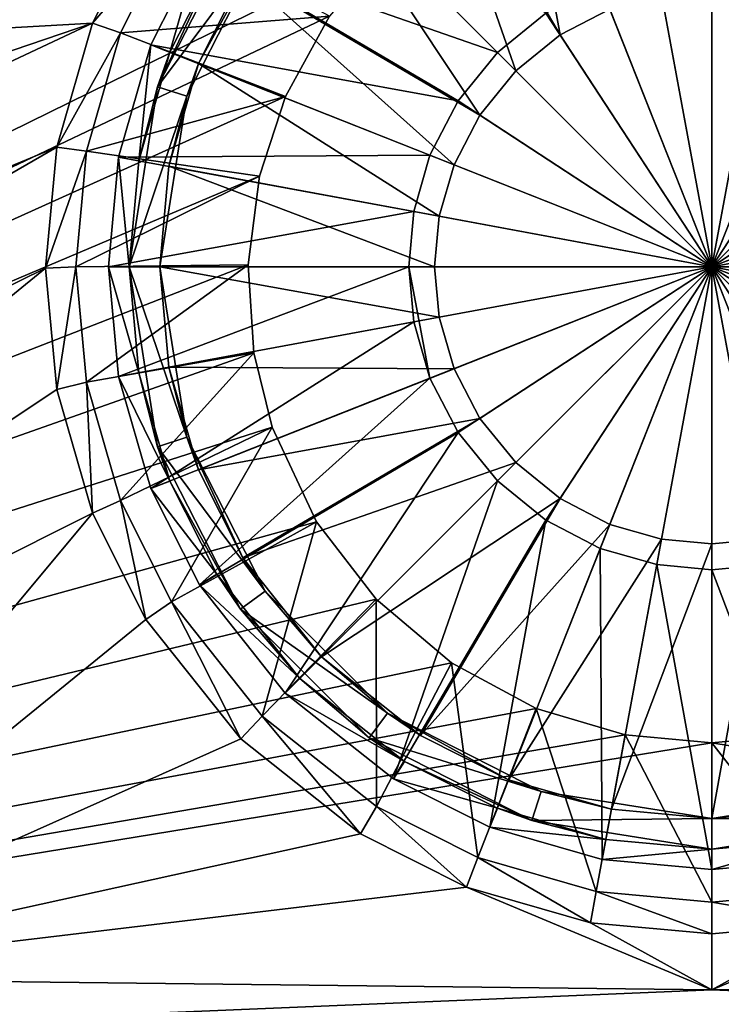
# Model space of a CAD drawing. Header units: metres. Extents: x -1004 to 0, y -808 to 0.
# Tile 13 of 116: x -570 to -501, y -742 to -646. Entities that reach past the tile are written whole.
import ezdxf

# ---------------------------------------------------------------- set-up
doc = ezdxf.new("R2010")
doc.units = ezdxf.units.M

msp = doc.modelspace()

# ---------------------------------------------------------------- linework, layer by layer
at = {"layer": 'top0123413'}
for points in [[(-787.024658, -763.271118, 90), (-994.037292, -10, 90), (-533.424561, -638.481384, 90)], [(-557.370667, -635.821777, 108.924751), (-931.173462, -635.794861, 108.925217), (-928.493896, -666.817932, 108.383713)], [(-562.60083, -646.210693, 108.743408), (-557.370667, -635.821777, 108.924751), (-928.493896, -666.817932, 108.383713)], [(-554.851074, -637.227966, 100.29789), (-557.370667, -635.821777, 108.924751), (-562.60083, -646.210693, 108.743408)], [(-559.844482, -647.143677, 100.124809), (-554.851074, -637.227966, 100.29789), (-562.60083, -646.210693, 108.743408)], [(-539.39978, -645.517517, 90), (-554.851074, -637.227966, 100.29789), (-559.844482, -647.143677, 100.124809)], [(-533.424561, -638.481384, 90), (-539.39978, -645.517517, 90), (-787.024658, -763.271118, 90)], [(-539.39978, -645.517517, 90), (-543.734131, -653.394958, 90), (-787.024658, -763.271118, 90)], [(-543.734131, -653.394958, 90), (-539.39978, -645.517517, 90), (-559.844482, -647.143677, 100.124809)], [(-928.493896, -666.817932, 108.383713), (-807.526306, -729.609375, 107.287682), (-562.60083, -646.210693, 108.743408)], [(-807.526306, -729.609375, 107.287682), (-748.16095, -733.559814, 107.218727), (-562.60083, -646.210693, 108.743408)], [(-562.60083, -646.210693, 108.743408), (-748.16095, -733.559814, 107.218727), (-566.087585, -658.335693, 108.531769)], [(-559.844482, -647.143677, 100.124809), (-562.60083, -646.210693, 108.743408), (-566.087585, -658.335693, 108.531769)], [(-563.174255, -658.717896, 99.922783), (-559.844482, -647.143677, 100.124809), (-566.087585, -658.335693, 108.531769)], [(-543.734131, -653.394958, 90), (-559.844482, -647.143677, 100.124809), (-563.174255, -658.717896, 99.922783)], [(-787.024658, -763.271118, 90), (-543.734131, -653.394958, 90), (-546.257019, -661.171448, 90)], [(-546.257019, -661.171448, 90), (-543.734131, -653.394958, 90), (-563.174255, -658.717896, 99.922783)], [(-748.16095, -733.559814, 107.218727), (-700.632446, -736.096924, 107.174438), (-566.087585, -658.335693, 108.531769)], [(-566.087585, -658.335693, 108.531769), (-700.632446, -736.096924, 107.174438), (-567.175415, -670.190369, 108.324844)], [(-563.174255, -658.717896, 99.922783), (-566.087585, -658.335693, 108.531769), (-567.175415, -670.190369, 108.324844)], [(-564.213806, -670.037109, 99.725204), (-563.174255, -658.717896, 99.922783), (-567.175415, -670.190369, 108.324844)], [(-546.257019, -661.171448, 90), (-563.174255, -658.717896, 99.922783), (-564.213806, -670.037109, 99.725204)], [(-546.257019, -661.171448, 90), (-547.366516, -669.858643, 90), (-787.024658, -763.271118, 90)], [(-547.366516, -669.858643, 90), (-546.257019, -661.171448, 90), (-564.213806, -670.037109, 99.725204)], [(-547.366516, -669.858643, 90), (-546.808411, -678.474121, 90), (-787.024658, -763.271118, 90)], [(-700.632446, -736.096924, 107.174438), (-650.370789, -738.18219, 107.138039), (-567.175415, -670.190369, 108.324844)], [(-567.175415, -670.190369, 108.324844), (-650.370789, -738.18219, 107.138039), (-566.087585, -682.045044, 108.11792)], [(-564.213806, -670.037109, 99.725204), (-567.175415, -670.190369, 108.324844), (-566.087585, -682.045044, 108.11792)], [(-563.176453, -681.350769, 99.527725), (-564.213806, -670.037109, 99.725204), (-566.087585, -682.045044, 108.11792)], [(-547.366516, -669.858643, 90), (-564.213806, -670.037109, 99.725204), (-563.176453, -681.350769, 99.527725)], [(-546.808411, -678.474121, 90), (-547.366516, -669.858643, 90), (-563.176453, -681.350769, 99.527725)], [(-787.024658, -763.271118, 90), (-546.808411, -678.474121, 90), (-545.013977, -685.733765, 90)], [(-546.808411, -678.474121, 90), (-563.176453, -681.350769, 99.527725), (-559.848938, -692.925598, 99.325684)], [(-545.013977, -685.733765, 90), (-546.808411, -678.474121, 90), (-559.848938, -692.925598, 99.325684)], [(-650.370789, -738.18219, 107.138039), (-562.60083, -694.170044, 107.906281), (-566.087585, -682.045044, 108.11792)], [(-563.176453, -681.350769, 99.527725), (-566.087585, -682.045044, 108.11792), (-562.60083, -694.170044, 107.906281)], [(-559.848938, -692.925598, 99.325684), (-563.176453, -681.350769, 99.527725), (-562.60083, -694.170044, 107.906281)], [(-545.013977, -685.733765, 90), (-540.674011, -695.008423, 90), (-787.024658, -763.271118, 90)], [(-545.013977, -685.733765, 90), (-559.848938, -692.925598, 99.325684), (-554.855347, -702.845642, 99.152527)], [(-540.674011, -695.008423, 90), (-545.013977, -685.733765, 90), (-554.855347, -702.845642, 99.152527)], [(-559.848938, -692.925598, 99.325684), (-562.60083, -694.170044, 107.906281), (-557.370667, -704.55896, 107.724937)], [(-554.855347, -702.845642, 99.152527), (-559.848938, -692.925598, 99.325684), (-557.370667, -704.55896, 107.724937)], [(-650.370789, -738.18219, 107.138039), (-600.491272, -739.649963, 107.112419), (-562.60083, -694.170044, 107.906281)], [(-600.491272, -739.649963, 107.112419), (-557.370667, -704.55896, 107.724937), (-562.60083, -694.170044, 107.906281)], [(-540.674011, -695.008423, 90), (-534.859436, -702.564209, 90), (-787.024658, -763.271118, 90)], [(-540.674011, -695.008423, 90), (-554.855347, -702.845642, 99.152527), (-545.999451, -714.010071, 98.957649)], [(-534.859436, -702.564209, 90), (-540.674011, -695.008423, 90), (-545.999451, -714.010071, 98.957649)], [(-787.024658, -763.271118, 90), (-534.859436, -702.564209, 90), (-527.478333, -708.817749, 90)], [(-554.855347, -702.845642, 99.152527), (-557.370667, -704.55896, 107.724937), (-548.091431, -716.256104, 107.52076)], [(-545.999451, -714.010071, 98.957649), (-554.855347, -702.845642, 99.152527), (-548.091431, -716.256104, 107.52076)], [(-534.859436, -702.564209, 90), (-545.999451, -714.010071, 98.957649), (-534.83252, -722.86676, 98.803055)], [(-527.478333, -708.817749, 90), (-534.859436, -702.564209, 90), (-534.83252, -722.86676, 98.803055)], [(-548.091431, -716.256104, 107.52076), (-557.370667, -704.55896, 107.724937), (-600.491272, -739.649963, 107.112419)], [(-527.478333, -708.817749, 90), (-519.198181, -713.258972, 90), (-787.024658, -763.271118, 90)], [(-527.478333, -708.817749, 90), (-534.83252, -722.86676, 98.803055), (-524.913086, -727.859497, 98.715912)], [(-519.198181, -713.258972, 90), (-527.478333, -708.817749, 90), (-524.913086, -727.859497, 98.715912)], [(-519.198181, -713.258972, 90), (-510.516998, -715.836121, 90), (-787.024658, -763.271118, 90)], [(-519.198181, -713.258972, 90), (-524.913086, -727.859497, 98.715912), (-513.336853, -731.187622, 98.657814)], [(-510.516998, -715.836121, 90), (-519.198181, -713.258972, 90), (-513.336853, -731.187622, 98.657814)], [(-545.999451, -714.010071, 98.957649), (-548.091431, -716.256104, 107.52076), (-536.392456, -725.533936, 107.358818)], [(-534.83252, -722.86676, 98.803055), (-545.999451, -714.010071, 98.957649), (-536.392456, -725.533936, 107.358818)], [(-510.516998, -715.836121, 90), (-502.018646, -716.639648, 90), (-787.024658, -763.271118, 90)], [(-510.516998, -715.836121, 90), (-513.336853, -731.187622, 98.657814), (-502.018646, -732.225952, 98.639694)], [(-502.018646, -716.639648, 90), (-510.516998, -715.836121, 90), (-502.018646, -732.225952, 98.639694)], [(-490.70047, -731.187622, 98.657814), (-493.500549, -715.832275, 90), (-502.018646, -716.639648, 90)], [(-502.018646, -716.639648, 90), (-493.500549, -715.832275, 90), (-217.024689, -763.271118, 90)], [(-787.024658, -763.271118, 90), (-502.018646, -716.639648, 90), (-217.024689, -763.271118, 90)], [(-600.491272, -739.649963, 107.112419), (-536.392456, -725.533936, 107.358818), (-548.091431, -716.256104, 107.52076)], [(-502.018646, -732.225952, 98.639694), (-490.70047, -731.187622, 98.657814), (-502.018646, -716.639648, 90)], [(-534.83252, -722.86676, 98.803055), (-536.392456, -725.533936, 107.358818), (-526.001953, -730.763306, 107.26754)], [(-524.913086, -727.859497, 98.715912), (-534.83252, -722.86676, 98.803055), (-526.001953, -730.763306, 107.26754)], [(-526.001953, -730.763306, 107.26754), (-536.392456, -725.533936, 107.358818), (-600.491272, -739.649963, 107.112419)], [(-524.913086, -727.859497, 98.715912), (-526.001953, -730.763306, 107.26754), (-513.875122, -734.249512, 107.206688)], [(-513.336853, -731.187622, 98.657814), (-524.913086, -727.859497, 98.715912), (-513.875122, -734.249512, 107.206688)], [(-502.018616, -740.803467, 107.092285), (-526.001953, -730.763306, 107.26754), (-600.491272, -739.649963, 107.112419)], [(-513.875122, -734.249512, 107.206688), (-526.001953, -730.763306, 107.26754), (-502.018616, -740.803467, 107.092285)], [(-513.336853, -731.187622, 98.657814), (-513.875122, -734.249512, 107.206688), (-502.018646, -735.337219, 107.187698)], [(-502.018646, -732.225952, 98.639694), (-513.336853, -731.187622, 98.657814), (-502.018646, -735.337219, 107.187698)], [(-490.16217, -734.249512, 107.206688), (-490.70047, -731.187622, 98.657814), (-502.018646, -732.225952, 98.639694)], [(-403.542206, -739.649902, 107.112427), (-478.035339, -730.763306, 107.26754), (-502.018616, -740.803467, 107.092285)], [(-478.035339, -730.763306, 107.26754), (-490.16217, -734.249512, 107.206688), (-502.018616, -740.803467, 107.092285)], [(-502.018646, -735.337219, 107.187698), (-490.16217, -734.249512, 107.206688), (-502.018646, -732.225952, 98.639694)], [(-502.018646, -735.337219, 107.187698), (-513.875122, -734.249512, 107.206688), (-502.018616, -740.803467, 107.092285)], [(-502.018616, -740.803467, 107.092285), (-490.16217, -734.249512, 107.206688), (-502.018646, -735.337219, 107.187698)], [(-502.018616, -740.803467, 107.092285), (-600.491272, -739.649963, 107.112419), (-605.734558, -745.139038, 134.642822)], [(-403.542206, -739.649902, 107.112427), (-502.018616, -740.803467, 107.092285), (-398.302673, -745.139038, 134.642822)], [(-398.302673, -745.139038, 134.642822), (-502.018616, -740.803467, 107.092285), (-605.734558, -745.139038, 134.642822)]]:
    msp.add_3dface(points, dxfattribs=at)
at = {"layer": 'top0123420'}
for points in [[(-530.511353, -624.169006, 109.382034), (-521.895508, -619.831543, 109.382034), (-516.858521, -647.34198, 113.182106)], [(-521.895508, -619.831543, 109.382034), (-512.001099, -644.825562, 113.182106), (-516.858521, -647.34198, 113.182106)], [(-540.202576, -631.856506, 109.382034), (-530.511353, -624.169006, 109.382034), (-521.194702, -650.864441, 113.182106)], [(-530.511353, -624.169006, 109.382034), (-516.858521, -647.34198, 113.182106), (-521.194702, -650.864441, 113.182106)], [(-543.738098, -628.320984, 111.452499), (-552.138977, -638.912048, 111.452499), (-522.986084, -649.073059, 115.948647)], [(-518.244751, -645.221558, 115.948647), (-543.738098, -628.320984, 111.452499), (-522.986084, -649.073059, 115.948647)], [(-547.890137, -641.547729, 109.382034), (-540.202576, -631.856506, 109.382034), (-524.717102, -655.200623, 113.182106)], [(-540.202576, -631.856506, 109.382034), (-521.194702, -650.864441, 113.182106), (-524.717102, -655.200623, 113.182106)], [(-548.132813, -636.536499, 101.509148), (-556.229065, -652.426331, 101.509148), (-550.439453, -639.966309, 108.797249)], [(-548.132813, -636.536499, 101.509148), (-545.70575, -638.299866, 101.509148), (-556.229065, -652.426331, 101.509148)], [(-545.70575, -638.299866, 101.509148), (-553.375916, -653.353333, 101.509148), (-556.229065, -652.426331, 101.509148)], [(-545.70575, -638.299866, 101.509148), (-552.2276, -650.163574, 109.382034), (-553.375916, -653.353333, 101.509148)], [(-545.70575, -638.299866, 101.509148), (-547.890137, -641.547729, 109.382034), (-552.2276, -650.163574, 109.382034)], [(-552.138977, -638.912048, 111.452499), (-556.876465, -648.323181, 111.452507), (-526.837524, -653.814331, 115.948647)], [(-555.016968, -649.059326, 108.797256), (-556.876465, -648.323181, 108.389137), (-552.138977, -638.912048, 108.389137)], [(-552.138977, -638.912048, 108.389137), (-556.876465, -648.323181, 108.389137), (-552.138977, -638.912048, 111.452499)], [(-552.138977, -638.912048, 111.452499), (-556.876465, -648.323181, 108.389137), (-556.876465, -648.323181, 111.452507)], [(-550.439453, -639.966309, 108.797249), (-555.016968, -649.059326, 108.797256), (-552.138977, -638.912048, 108.389137)], [(-522.986084, -649.073059, 115.948647), (-552.138977, -638.912048, 111.452499), (-526.837524, -653.814331, 115.948647)], [(-550.439453, -639.966309, 108.797249), (-556.229065, -652.426331, 101.509148), (-555.016968, -649.059326, 108.797256)], [(-502.018829, -640.388123, 115.948647), (-507.414429, -640.883179, 115.948647), (-502.018829, -670.040283, 117.452507)], [(-496.62326, -640.883179, 115.948647), (-502.018829, -640.388123, 115.948647), (-502.018829, -670.040283, 117.452507)], [(-552.2276, -650.163574, 109.382034), (-547.890137, -641.547729, 109.382034), (-527.233521, -660.057983, 113.182106)], [(-547.890137, -641.547729, 109.382034), (-524.717102, -655.200623, 113.182106), (-527.233521, -660.057983, 113.182106)], [(-507.414429, -640.883179, 115.948647), (-512.933655, -642.470093, 115.948647), (-502.018829, -670.040283, 117.452507)], [(-491.104034, -642.470093, 115.948647), (-496.62326, -640.883179, 115.948647), (-502.018829, -670.040283, 117.452507)], [(-512.933655, -642.470093, 115.948647), (-518.244751, -645.221558, 115.948647), (-502.018829, -670.040283, 117.452507)], [(-485.792908, -645.221558, 115.948647), (-491.104034, -642.470093, 115.948647), (-502.018829, -670.040283, 117.452507)], [(-512.001099, -644.825562, 113.182106), (-506.953461, -643.374268, 113.182106), (-502.018829, -670.040283, 114.452507)], [(-506.953461, -643.374268, 113.182106), (-502.018829, -642.921509, 113.182106), (-502.018829, -670.040283, 114.452507)], [(-502.018829, -642.921509, 113.182106), (-497.084229, -643.374268, 113.182106), (-502.018829, -670.040283, 114.452507)], [(-497.084229, -643.374268, 113.182106), (-492.03656, -644.825562, 113.182106), (-502.018829, -670.040283, 114.452507)], [(-518.244751, -645.221558, 115.948647), (-522.986084, -649.073059, 115.948647), (-502.018829, -670.040283, 117.452507)], [(-516.858521, -647.34198, 113.182106), (-512.001099, -644.825562, 113.182106), (-502.018829, -670.040283, 114.452507)], [(-492.03656, -644.825562, 113.182106), (-487.179199, -647.34198, 113.182106), (-502.018829, -670.040283, 114.452507)], [(-481.051636, -649.073059, 115.948647), (-485.792908, -645.221558, 115.948647), (-502.018829, -670.040283, 117.452507)], [(-521.194702, -650.864441, 113.182106), (-516.858521, -647.34198, 113.182106), (-502.018829, -670.040283, 114.452507)], [(-487.179199, -647.34198, 113.182106), (-482.842987, -650.864441, 113.182106), (-502.018829, -670.040283, 114.452507)], [(-556.876465, -648.323181, 111.452507), (-560.033752, -659.304138, 111.452507), (-529.58905, -659.125488, 115.948647)], [(-558.0672, -659.66803, 108.797256), (-560.033752, -659.304138, 108.389137), (-556.876465, -648.323181, 108.389137)], [(-556.876465, -648.323181, 108.389137), (-560.033752, -659.304138, 108.389137), (-556.876465, -648.323181, 111.452507)], [(-556.876465, -648.323181, 111.452507), (-560.033752, -659.304138, 108.389137), (-560.033752, -659.304138, 111.452507)], [(-555.016968, -649.059326, 108.797256), (-558.0672, -659.66803, 108.797256), (-556.876465, -648.323181, 108.389137)], [(-526.837524, -653.814331, 115.948647), (-556.876465, -648.323181, 111.452507), (-529.58905, -659.125488, 115.948647)], [(-556.229065, -652.426331, 101.509148), (-558.0672, -659.66803, 108.797256), (-555.016968, -649.059326, 108.797256)], [(-522.986084, -649.073059, 115.948647), (-526.837524, -653.814331, 115.948647), (-502.018829, -670.040283, 117.452507)], [(-477.200134, -653.814331, 115.948647), (-481.051636, -649.073059, 115.948647), (-502.018829, -670.040283, 117.452507)], [(-555.117249, -660.213928, 109.382042), (-552.2276, -650.163574, 109.382034), (-528.684875, -665.105652, 113.182106)], [(-552.2276, -650.163574, 109.382034), (-555.117249, -660.213928, 109.382042), (-553.375916, -653.353333, 101.509148)], [(-552.2276, -650.163574, 109.382034), (-527.233521, -660.057983, 113.182106), (-528.684875, -665.105652, 113.182106)], [(-524.717102, -655.200623, 113.182106), (-521.194702, -650.864441, 113.182106), (-502.018829, -670.040283, 114.452507)], [(-482.842987, -650.864441, 113.182106), (-479.320557, -655.200623, 113.182106), (-502.018829, -670.040283, 114.452507)], [(-556.229065, -652.426331, 101.509148), (-559.01886, -670.040283, 101.509148), (-558.0672, -659.66803, 108.797256)], [(-556.229065, -652.426331, 101.509148), (-553.375916, -653.353333, 101.509148), (-559.01886, -670.040283, 101.509148)], [(-553.375916, -653.353333, 101.509148), (-556.01886, -670.040283, 101.509148), (-559.01886, -670.040283, 101.509148)], [(-553.375916, -653.353333, 101.509148), (-555.117249, -660.213928, 109.382042), (-556.01886, -670.040283, 101.509148)], [(-526.837524, -653.814331, 115.948647), (-529.58905, -659.125488, 115.948647), (-502.018829, -670.040283, 117.452507)], [(-474.448639, -659.125488, 115.948647), (-477.200134, -653.814331, 115.948647), (-502.018829, -670.040283, 117.452507)], [(-527.233521, -660.057983, 113.182106), (-524.717102, -655.200623, 113.182106), (-502.018829, -670.040283, 114.452507)], [(-479.320557, -655.200623, 113.182106), (-476.804138, -660.057983, 113.182106), (-502.018829, -670.040283, 114.452507)], [(-560.033752, -659.304138, 111.452507), (-561.018799, -670.040283, 111.452507), (-531.175903, -664.644653, 115.948647)], [(-559.01886, -670.040283, 108.797256), (-561.018799, -670.040283, 108.389137), (-560.033752, -659.304138, 108.389137)], [(-560.033752, -659.304138, 108.389137), (-561.018799, -670.040283, 111.452507), (-560.033752, -659.304138, 111.452507)], [(-560.033752, -659.304138, 108.389137), (-561.018799, -670.040283, 108.389137), (-561.018799, -670.040283, 111.452507)], [(-529.58905, -659.125488, 115.948647), (-560.033752, -659.304138, 111.452507), (-531.175903, -664.644653, 115.948647)], [(-558.0672, -659.66803, 108.797256), (-559.01886, -670.040283, 108.797256), (-560.033752, -659.304138, 108.389137)], [(-559.01886, -670.040283, 101.509148), (-559.01886, -670.040283, 108.797256), (-558.0672, -659.66803, 108.797256)], [(-502.018829, -670.040283, 117.452507), (-529.58905, -659.125488, 115.948647), (-531.175903, -664.644653, 115.948647)], [(-474.448639, -659.125488, 115.948647), (-502.018829, -670.040283, 117.452507), (-472.36673, -670.040283, 115.948647)], [(-556.01886, -670.040283, 109.382042), (-555.117249, -660.213928, 109.382042), (-529.137573, -670.040283, 113.182106)], [(-555.117249, -660.213928, 109.382042), (-556.01886, -670.040283, 109.382042), (-556.01886, -670.040283, 101.509148)], [(-555.117249, -660.213928, 109.382042), (-528.684875, -665.105652, 113.182106), (-529.137573, -670.040283, 113.182106)], [(-528.684875, -665.105652, 113.182106), (-527.233521, -660.057983, 113.182106), (-502.018829, -670.040283, 114.452507)], [(-476.804138, -660.057983, 113.182106), (-475.352814, -665.105652, 113.182106), (-502.018829, -670.040283, 114.452507)], [(-561.018799, -670.040283, 111.452507), (-531.670959, -670.040283, 115.948647), (-531.175903, -664.644653, 115.948647)], [(-531.175903, -664.644653, 115.948647), (-531.670959, -670.040283, 115.948647), (-502.018829, -670.040283, 117.452507)], [(-529.137573, -670.040283, 113.182106), (-528.684875, -665.105652, 113.182106), (-502.018829, -670.040283, 114.452507)], [(-475.352814, -665.105652, 113.182106), (-474.900085, -670.040283, 113.182106), (-502.018829, -670.040283, 114.452507)], [(-561.018799, -670.040283, 111.452507), (-560.033752, -680.776428, 111.452507), (-531.670959, -670.040283, 115.948647)], [(-560.033752, -680.776428, 108.389137), (-561.018799, -670.040283, 108.389137), (-558.0672, -680.412476, 108.797256)], [(-561.018799, -670.040283, 108.389137), (-559.01886, -670.040283, 108.797256), (-558.0672, -680.412476, 108.797256)], [(-560.033752, -680.776428, 111.452507), (-561.018799, -670.040283, 108.389137), (-560.033752, -680.776428, 108.389137)], [(-560.033752, -680.776428, 111.452507), (-561.018799, -670.040283, 111.452507), (-561.018799, -670.040283, 108.389137)], [(-560.033752, -680.776428, 111.452507), (-531.175903, -675.435852, 115.948647), (-531.670959, -670.040283, 115.948647)], [(-556.229065, -687.654236, 101.509148), (-558.0672, -680.412476, 108.797256), (-559.01886, -670.040283, 101.509148)], [(-558.0672, -680.412476, 108.797256), (-559.01886, -670.040283, 108.797256), (-559.01886, -670.040283, 101.509148)], [(-559.01886, -670.040283, 101.509148), (-556.01886, -670.040283, 101.509148), (-553.375916, -686.727173, 101.509148)], [(-556.229065, -687.654236, 101.509148), (-559.01886, -670.040283, 101.509148), (-553.375916, -686.727173, 101.509148)], [(-555.117249, -679.866577, 109.382042), (-556.01886, -670.040283, 109.382042), (-528.684875, -674.974915, 113.182106)], [(-556.01886, -670.040283, 109.382042), (-529.137573, -670.040283, 113.182106), (-528.684875, -674.974915, 113.182106)], [(-553.375916, -686.727173, 101.509148), (-556.01886, -670.040283, 101.509148), (-555.117249, -679.866577, 109.382042)], [(-556.01886, -670.040283, 101.509148), (-556.01886, -670.040283, 109.382042), (-555.117249, -679.866577, 109.382042)], [(-531.670959, -670.040283, 115.948647), (-531.175903, -675.435852, 115.948647), (-529.58905, -680.955078, 115.948647)], [(-529.58905, -680.955078, 115.948647), (-502.018829, -670.040283, 117.452507), (-531.670959, -670.040283, 115.948647)], [(-529.58905, -680.955078, 115.948647), (-526.837524, -686.266235, 115.948647), (-502.018829, -670.040283, 117.452507)], [(-528.684875, -674.974915, 113.182106), (-529.137573, -670.040283, 113.182106), (-502.018829, -670.040283, 114.452507)], [(-527.233521, -680.022522, 113.182106), (-528.684875, -674.974915, 113.182106), (-502.018829, -670.040283, 114.452507)], [(-524.717102, -684.879944, 113.182106), (-527.233521, -680.022522, 113.182106), (-502.018829, -670.040283, 114.452507)], [(-526.837524, -686.266235, 115.948647), (-522.986084, -691.007507, 115.948647), (-502.018829, -670.040283, 117.452507)], [(-521.194702, -689.216125, 113.182106), (-524.717102, -684.879944, 113.182106), (-502.018829, -670.040283, 114.452507)], [(-522.986084, -691.007507, 115.948647), (-518.244751, -694.858948, 115.948647), (-502.018829, -670.040283, 117.452507)], [(-516.858521, -692.738586, 113.182106), (-521.194702, -689.216125, 113.182106), (-502.018829, -670.040283, 114.452507)], [(-518.244751, -694.858948, 115.948647), (-512.933655, -697.610474, 115.948647), (-502.018829, -670.040283, 117.452507)], [(-512.001099, -695.255005, 113.182106), (-516.858521, -692.738586, 113.182106), (-502.018829, -670.040283, 114.452507)], [(-512.933655, -697.610474, 115.948647), (-507.414429, -699.197388, 115.948647), (-502.018829, -670.040283, 117.452507)], [(-506.953461, -696.706299, 113.182106), (-512.001099, -695.255005, 113.182106), (-502.018829, -670.040283, 114.452507)], [(-507.414429, -699.197388, 115.948647), (-502.018829, -699.692383, 115.948647), (-502.018829, -670.040283, 117.452507)], [(-502.018829, -697.159058, 113.182106), (-506.953461, -696.706299, 113.182106), (-502.018829, -670.040283, 114.452507)], [(-502.018829, -699.692383, 115.948647), (-496.62326, -699.197388, 115.948647), (-502.018829, -670.040283, 117.452507)], [(-496.62326, -699.197388, 115.948647), (-491.104034, -697.610474, 115.948647), (-502.018829, -670.040283, 117.452507)], [(-491.104034, -697.610474, 115.948647), (-485.792908, -694.858948, 115.948647), (-502.018829, -670.040283, 117.452507)], [(-485.792908, -694.858948, 115.948647), (-481.051636, -691.007507, 115.948647), (-502.018829, -670.040283, 117.452507)], [(-481.051636, -691.007507, 115.948647), (-477.200134, -686.266235, 115.948647), (-502.018829, -670.040283, 117.452507)], [(-477.200134, -686.266235, 115.948647), (-474.448639, -680.955078, 115.948647), (-502.018829, -670.040283, 117.452507)], [(-472.36673, -670.040283, 115.948647), (-502.018829, -670.040283, 117.452507), (-472.861755, -675.435852, 115.948647)], [(-502.018829, -670.040283, 117.452507), (-474.448639, -680.955078, 115.948647), (-472.861755, -675.435852, 115.948647)], [(-474.900085, -670.040283, 113.182106), (-475.352814, -674.974915, 113.182106), (-502.018829, -670.040283, 114.452507)], [(-475.352814, -674.974915, 113.182106), (-476.804138, -680.022522, 113.182106), (-502.018829, -670.040283, 114.452507)], [(-476.804138, -680.022522, 113.182106), (-479.320557, -684.879944, 113.182106), (-502.018829, -670.040283, 114.452507)], [(-479.320557, -684.879944, 113.182106), (-482.842987, -689.216125, 113.182106), (-502.018829, -670.040283, 114.452507)], [(-482.842987, -689.216125, 113.182106), (-487.179199, -692.738586, 113.182106), (-502.018829, -670.040283, 114.452507)], [(-487.179199, -692.738586, 113.182106), (-492.03656, -695.255005, 113.182106), (-502.018829, -670.040283, 114.452507)], [(-492.03656, -695.255005, 113.182106), (-497.084229, -696.706299, 113.182106), (-502.018829, -670.040283, 114.452507)], [(-497.084229, -696.706299, 113.182106), (-502.018829, -697.159058, 113.182106), (-502.018829, -670.040283, 114.452507)], [(-560.033752, -680.776428, 111.452507), (-556.876465, -691.757385, 111.452507), (-531.175903, -675.435852, 115.948647)], [(-531.175903, -675.435852, 115.948647), (-556.876465, -691.757385, 111.452507), (-529.58905, -680.955078, 115.948647)], [(-555.117249, -679.866577, 109.382042), (-528.684875, -674.974915, 113.182106), (-527.233521, -680.022522, 113.182106)], [(-552.2276, -689.916931, 109.382042), (-555.117249, -679.866577, 109.382042), (-527.233521, -680.022522, 113.182106)], [(-553.375916, -686.727173, 101.509148), (-555.117249, -679.866577, 109.382042), (-552.2276, -689.916931, 109.382042)], [(-552.2276, -689.916931, 109.382042), (-527.233521, -680.022522, 113.182106), (-524.717102, -684.879944, 113.182106)], [(-560.033752, -680.776428, 108.389137), (-558.0672, -680.412476, 108.797256), (-555.016968, -691.02124, 108.797256)], [(-556.876465, -691.757385, 108.389137), (-560.033752, -680.776428, 108.389137), (-555.016968, -691.02124, 108.797256)], [(-556.876465, -691.757385, 111.452507), (-560.033752, -680.776428, 111.452507), (-556.876465, -691.757385, 108.389137)], [(-556.876465, -691.757385, 108.389137), (-560.033752, -680.776428, 111.452507), (-560.033752, -680.776428, 108.389137)], [(-555.016968, -691.02124, 108.797256), (-558.0672, -680.412476, 108.797256), (-556.229065, -687.654236, 101.509148)], [(-529.58905, -680.955078, 115.948647), (-556.876465, -691.757385, 111.452507), (-552.138977, -701.168518, 111.452507)], [(-529.58905, -680.955078, 115.948647), (-552.138977, -701.168518, 111.452507), (-526.837524, -686.266235, 115.948647)], [(-547.890137, -698.532776, 109.382042), (-552.2276, -689.916931, 109.382042), (-524.717102, -684.879944, 113.182106)], [(-547.890137, -698.532776, 109.382042), (-524.717102, -684.879944, 113.182106), (-521.194702, -689.216125, 113.182106)], [(-545.70575, -701.780701, 101.509148), (-556.229065, -687.654236, 101.509148), (-553.375916, -686.727173, 101.509148)], [(-545.70575, -701.780701, 101.509148), (-553.375916, -686.727173, 101.509148), (-547.890137, -698.532776, 109.382042)], [(-547.890137, -698.532776, 109.382042), (-553.375916, -686.727173, 101.509148), (-552.2276, -689.916931, 109.382042)], [(-552.138977, -701.168518, 111.452507), (-543.738098, -711.759521, 111.452507), (-526.837524, -686.266235, 115.948647)], [(-526.837524, -686.266235, 115.948647), (-543.738098, -711.759521, 111.452507), (-522.986084, -691.007507, 115.948647)], [(-548.132813, -703.544006, 101.509148), (-555.016968, -691.02124, 108.797256), (-556.229065, -687.654236, 101.509148)], [(-548.132813, -703.544006, 101.509148), (-556.229065, -687.654236, 101.509148), (-545.70575, -701.780701, 101.509148)], [(-540.202576, -708.22406, 109.382042), (-547.890137, -698.532776, 109.382042), (-521.194702, -689.216125, 113.182106)], [(-540.202576, -708.22406, 109.382042), (-521.194702, -689.216125, 113.182106), (-516.858521, -692.738586, 113.182106)], [(-556.876465, -691.757385, 108.389137), (-555.016968, -691.02124, 108.797256), (-550.439453, -700.114258, 108.797256)], [(-552.138977, -701.168518, 108.389137), (-556.876465, -691.757385, 108.389137), (-550.439453, -700.114258, 108.797256)], [(-552.138977, -701.168518, 111.452507), (-556.876465, -691.757385, 111.452507), (-552.138977, -701.168518, 108.389137)], [(-552.138977, -701.168518, 108.389137), (-556.876465, -691.757385, 111.452507), (-556.876465, -691.757385, 108.389137)], [(-548.132813, -703.544006, 101.509148), (-550.439453, -700.114258, 108.797256), (-555.016968, -691.02124, 108.797256)], [(-543.738098, -711.759521, 111.452507), (-533.147095, -720.1604, 111.452507), (-522.986084, -691.007507, 115.948647)], [(-522.986084, -691.007507, 115.948647), (-533.147095, -720.1604, 111.452507), (-518.244751, -694.858948, 115.948647)], [(-530.511353, -715.91156, 109.382042), (-540.202576, -708.22406, 109.382042), (-516.858521, -692.738586, 113.182106)], [(-530.511353, -715.91156, 109.382042), (-516.858521, -692.738586, 113.182106), (-512.001099, -695.255005, 113.182106)], [(-533.147095, -720.1604, 111.452507), (-523.735901, -724.897949, 111.452507), (-518.244751, -694.858948, 115.948647)], [(-521.895508, -720.249023, 109.382042), (-530.511353, -715.91156, 109.382042), (-512.001099, -695.255005, 113.182106)], [(-518.244751, -694.858948, 115.948647), (-523.735901, -724.897949, 111.452507), (-512.933655, -697.610474, 115.948647)], [(-521.895508, -720.249023, 109.382042), (-512.001099, -695.255005, 113.182106), (-506.953461, -696.706299, 113.182106)], [(-523.735901, -724.897949, 111.452507), (-512.755005, -728.055176, 111.452507), (-512.933655, -697.610474, 115.948647)], [(-511.845154, -723.138733, 109.382042), (-521.895508, -720.249023, 109.382042), (-506.953461, -696.706299, 113.182106)], [(-512.933655, -697.610474, 115.948647), (-512.755005, -728.055176, 111.452507), (-507.414429, -699.197388, 115.948647)], [(-511.845154, -723.138733, 109.382042), (-506.953461, -696.706299, 113.182106), (-502.018829, -697.159058, 113.182106)], [(-502.018829, -724.040283, 109.382042), (-511.845154, -723.138733, 109.382042), (-502.018829, -697.159058, 113.182106)], [(-492.192505, -723.138733, 109.382042), (-502.018829, -724.040283, 109.382042), (-497.084229, -696.706299, 113.182106)], [(-502.018829, -724.040283, 109.382042), (-502.018829, -697.159058, 113.182106), (-497.084229, -696.706299, 113.182106)], [(-540.202576, -708.22406, 109.382042), (-545.70575, -701.780701, 101.509148), (-547.890137, -698.532776, 109.382042)], [(-512.755005, -728.055176, 111.452507), (-502.018829, -729.040222, 111.452507), (-507.414429, -699.197388, 115.948647)], [(-507.414429, -699.197388, 115.948647), (-502.018829, -729.040222, 111.452507), (-502.018829, -699.692383, 115.948647)], [(-502.018829, -699.692383, 115.948647), (-491.282684, -728.055176, 111.452507), (-496.62326, -699.197388, 115.948647)], [(-552.138977, -701.168518, 108.389137), (-550.439453, -700.114258, 108.797256), (-542.323914, -710.345337, 108.797256)], [(-542.323914, -710.345337, 108.797256), (-550.439453, -700.114258, 108.797256), (-548.132813, -703.544006, 101.509148)], [(-502.018829, -729.040222, 111.452507), (-491.282684, -728.055176, 111.452507), (-502.018829, -699.692383, 115.948647)], [(-543.738098, -711.759521, 108.389137), (-552.138977, -701.168518, 108.389137), (-542.323914, -710.345337, 108.797256)], [(-543.738098, -711.759521, 111.452507), (-552.138977, -701.168518, 111.452507), (-543.738098, -711.759521, 108.389137)], [(-543.738098, -711.759521, 108.389137), (-552.138977, -701.168518, 111.452507), (-552.138977, -701.168518, 108.389137)], [(-533.759216, -713.727173, 101.509148), (-548.132813, -703.544006, 101.509148), (-545.70575, -701.780701, 101.509148)], [(-533.759216, -713.727173, 101.509148), (-545.70575, -701.780701, 101.509148), (-540.202576, -708.22406, 109.382042)], [(-535.522583, -716.154236, 101.509148), (-542.323914, -710.345337, 108.797256), (-548.132813, -703.544006, 101.509148)], [(-535.522583, -716.154236, 101.509148), (-548.132813, -703.544006, 101.509148), (-533.759216, -713.727173, 101.509148)], [(-530.511353, -715.91156, 109.382042), (-533.759216, -713.727173, 101.509148), (-540.202576, -708.22406, 109.382042)], [(-543.738098, -711.759521, 108.389137), (-542.323914, -710.345337, 108.797256), (-532.092834, -718.460876, 108.797256)], [(-532.092834, -718.460876, 108.797256), (-542.323914, -710.345337, 108.797256), (-535.522583, -716.154236, 101.509148)], [(-533.147095, -720.1604, 108.389137), (-543.738098, -711.759521, 108.389137), (-532.092834, -718.460876, 108.797256)], [(-533.147095, -720.1604, 111.452507), (-543.738098, -711.759521, 111.452507), (-533.147095, -720.1604, 108.389137)], [(-533.147095, -720.1604, 108.389137), (-543.738098, -711.759521, 111.452507), (-543.738098, -711.759521, 108.389137)], [(-518.70575, -721.397339, 101.509148), (-535.522583, -716.154236, 101.509148), (-533.759216, -713.727173, 101.509148)], [(-518.70575, -721.397339, 101.509148), (-533.759216, -713.727173, 101.509148), (-521.895508, -720.249023, 109.382042)], [(-533.759216, -713.727173, 101.509148), (-530.511353, -715.91156, 109.382042), (-521.895508, -720.249023, 109.382042)], [(-519.632813, -724.250488, 101.509148), (-532.092834, -718.460876, 108.797256), (-535.522583, -716.154236, 101.509148)], [(-519.632813, -724.250488, 101.509148), (-535.522583, -716.154236, 101.509148), (-518.70575, -721.397339, 101.509148)], [(-533.147095, -720.1604, 108.389137), (-532.092834, -718.460876, 108.797256), (-522.999756, -723.038391, 108.797256)], [(-519.632813, -724.250488, 101.509148), (-522.999756, -723.038391, 108.797256), (-532.092834, -718.460876, 108.797256)], [(-523.735901, -724.897949, 108.389137), (-533.147095, -720.1604, 108.389137), (-522.999756, -723.038391, 108.797256)], [(-523.735901, -724.897949, 111.452507), (-533.147095, -720.1604, 111.452507), (-523.735901, -724.897949, 108.389137)], [(-523.735901, -724.897949, 108.389137), (-533.147095, -720.1604, 111.452507), (-533.147095, -720.1604, 108.389137)], [(-518.70575, -721.397339, 101.509148), (-521.895508, -720.249023, 109.382042), (-511.845154, -723.138733, 109.382042)], [(-502.018829, -724.040283, 101.509148), (-519.632813, -724.250488, 101.509148), (-518.70575, -721.397339, 101.509148)], [(-502.018829, -724.040283, 101.509148), (-518.70575, -721.397339, 101.509148), (-511.845154, -723.138733, 109.382042)], [(-485.331909, -721.397339, 101.509148), (-502.018829, -724.040283, 101.509148), (-492.192505, -723.138733, 109.382042)], [(-485.331909, -721.397339, 101.509148), (-484.404877, -724.250488, 101.509148), (-502.018829, -724.040283, 101.509148)], [(-523.735901, -724.897949, 108.389137), (-522.999756, -723.038391, 108.797256), (-512.391052, -726.088623, 108.797256)], [(-512.391052, -726.088623, 108.797256), (-522.999756, -723.038391, 108.797256), (-519.632813, -724.250488, 101.509148)], [(-502.018829, -724.040283, 101.509148), (-511.845154, -723.138733, 109.382042), (-502.018829, -724.040283, 109.382042)], [(-492.192505, -723.138733, 109.382042), (-502.018829, -724.040283, 101.509148), (-502.018829, -724.040283, 109.382042)], [(-502.018829, -724.040283, 101.509148), (-502.018829, -727.040283, 101.509148), (-519.632813, -724.250488, 101.509148)], [(-502.018829, -727.040283, 101.509148), (-512.391052, -726.088623, 108.797256), (-519.632813, -724.250488, 101.509148)], [(-484.404877, -724.250488, 101.509148), (-502.018829, -727.040283, 101.509148), (-502.018829, -724.040283, 101.509148)], [(-484.404877, -724.250488, 101.509148), (-491.646606, -726.088623, 108.797256), (-502.018829, -727.040283, 101.509148)], [(-512.755005, -728.055176, 108.389137), (-523.735901, -724.897949, 108.389137), (-512.391052, -726.088623, 108.797256)], [(-512.755005, -728.055176, 111.452507), (-523.735901, -724.897949, 111.452507), (-512.755005, -728.055176, 108.389137)], [(-512.755005, -728.055176, 108.389137), (-523.735901, -724.897949, 111.452507), (-523.735901, -724.897949, 108.389137)], [(-512.755005, -728.055176, 108.389137), (-512.391052, -726.088623, 108.797256), (-502.018829, -727.040283, 108.797256)], [(-502.018829, -727.040283, 101.509148), (-502.018829, -727.040283, 108.797256), (-512.391052, -726.088623, 108.797256)], [(-491.282684, -728.055176, 108.389137), (-502.018829, -729.040222, 108.389137), (-491.646606, -726.088623, 108.797256)], [(-502.018829, -729.040222, 108.389137), (-502.018829, -727.040283, 108.797256), (-491.646606, -726.088623, 108.797256)], [(-491.646606, -726.088623, 108.797256), (-502.018829, -727.040283, 108.797256), (-502.018829, -727.040283, 101.509148)], [(-502.018829, -729.040222, 108.389137), (-512.755005, -728.055176, 108.389137), (-502.018829, -727.040283, 108.797256)], [(-502.018829, -729.040222, 111.452507), (-512.755005, -728.055176, 111.452507), (-502.018829, -729.040222, 108.389137)], [(-502.018829, -729.040222, 108.389137), (-512.755005, -728.055176, 111.452507), (-512.755005, -728.055176, 108.389137)], [(-491.282684, -728.055176, 108.389137), (-491.282684, -728.055176, 111.452507), (-502.018829, -729.040222, 111.452507)], [(-491.282684, -728.055176, 108.389137), (-502.018829, -729.040222, 111.452507), (-502.018829, -729.040222, 108.389137)]]:
    msp.add_3dface(points, dxfattribs=at)

doc.saveas('drawing.dxf')
